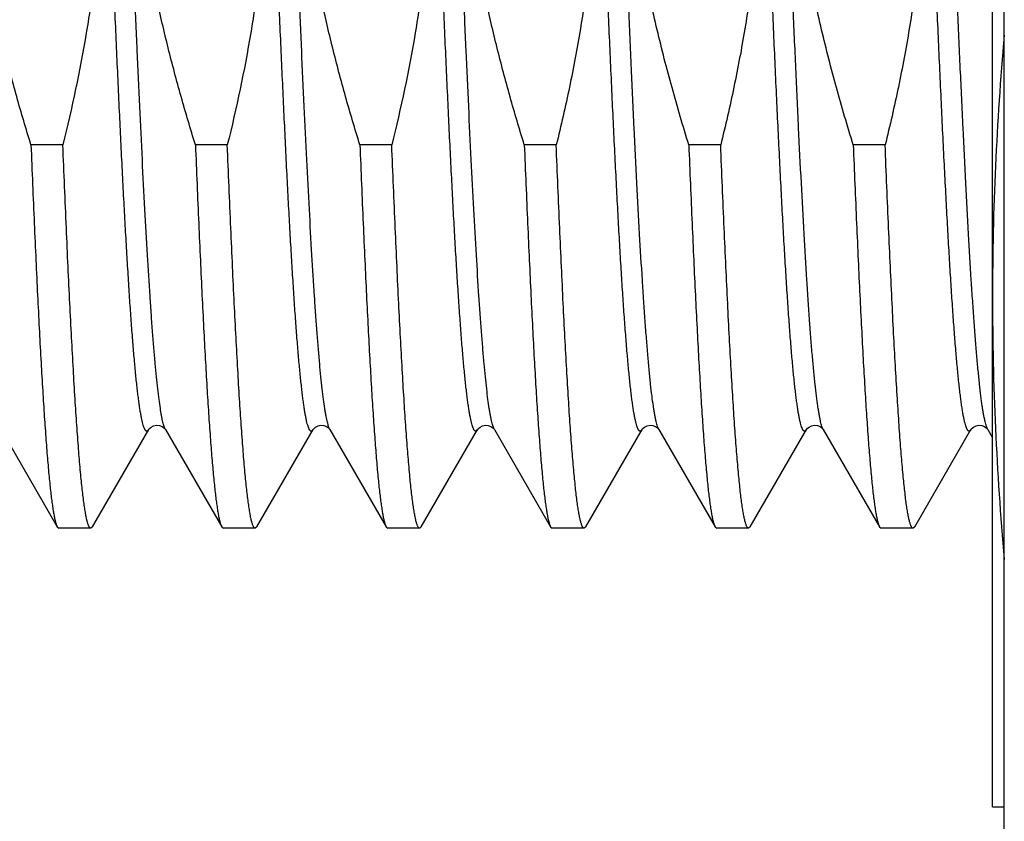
# Model space of a CAD drawing. Header units: inches. Extents: x 0 to 22, y 0 to 17.
# Tile 73 of 114: x 17.488 to 17.654, y 8.969 to 9.105. Entities that reach past the tile are written whole.
import ezdxf

# ---------------------------------------------------------------- set-up
doc = ezdxf.new("R2010")
doc.units = ezdxf.units.IN
doc.header["$LTSCALE"] = 1.21
doc.header["$MEASUREMENT"] = 0
doc.layers.get('0').update_dxf_attribs({"linetype": 'CONTINUOUS'})

msp = doc.modelspace()

# ---------------------------------------------------------------- linework, layer by layer
at = {"color": 7, "linetype": 'CONTINUOUS'}
for p, q in [((17.6540689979, 8.1591679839), (17.6540689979, 12.2850779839)), ((17.6520689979, 8.9717681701), (17.6520689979, 9.1629279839)), ((17.4950586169, 9.0834792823), (17.4896688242, 9.0834792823)), ((17.5228356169, 9.0834792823), (17.5174458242, 9.0834792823)), ((17.5506126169, 9.0834792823), (17.5452228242, 9.0834792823)), ((17.5783896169, 9.0834792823), (17.5729998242, 9.0834792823)), ((17.6061666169, 9.0834792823), (17.6007768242, 9.0834792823)), ((17.6339436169, 9.0834792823), (17.6285538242, 9.0834792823)), ((17.4846153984, 9.035424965), (17.4941176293, 9.0190020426)), ((17.5000483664, 9.0190020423), (17.5095505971, 9.0354249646)), ((17.5123923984, 9.035424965), (17.5218946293, 9.0190020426)), ((17.5278253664, 9.0190020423), (17.5373275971, 9.0354249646)), ((17.5401693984, 9.035424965), (17.5496716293, 9.0190020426)), ((17.5556023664, 9.0190020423), (17.5651045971, 9.0354249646)), ((17.5679463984, 9.035424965), (17.5774486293, 9.0190020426)), ((17.5833793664, 9.0190020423), (17.5928815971, 9.0354249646)), ((17.5957233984, 9.035424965), (17.6052256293, 9.0190020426)), ((17.6111563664, 9.0190020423), (17.6206585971, 9.0354249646)), ((17.6235003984, 9.035424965), (17.6330026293, 9.0190020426)), ((17.6389333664, 9.0190020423), (17.6484355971, 9.0354249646)), ((17.6512773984, 9.035424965), (17.6520689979, 9.034057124)), ((17.4941176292, 9.0190020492), (17.4943881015, 9.0187681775)), ((17.4997778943, 9.0187681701), (17.4943881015, 9.0187681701)), ((17.5000483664, 9.019002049), (17.4997778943, 9.0187681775)), ((17.5218946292, 9.0190020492), (17.5221651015, 9.0187681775)), ((17.5275548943, 9.0187681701), (17.5221651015, 9.0187681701)), ((17.5278253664, 9.019002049), (17.5275548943, 9.0187681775)), ((17.5496716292, 9.0190020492), (17.5499421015, 9.0187681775)), ((17.5553318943, 9.0187681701), (17.5499421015, 9.0187681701)), ((17.5556023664, 9.0190020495), (17.5553318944, 9.0187681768)), ((17.5774486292, 9.0190020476), (17.5777191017, 9.0187681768)), ((17.5831088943, 9.0187681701), (17.5777191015, 9.0187681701)), ((17.5833793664, 9.019002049), (17.5831088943, 9.0187681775)), ((17.6052256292, 9.0190020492), (17.6054961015, 9.0187681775)), ((17.6108858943, 9.0187681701), (17.6054961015, 9.0187681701)), ((17.6111563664, 9.019002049), (17.6108858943, 9.0187681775)), ((17.6330026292, 9.0190020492), (17.6332731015, 9.0187681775)), ((17.6386628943, 9.0187681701), (17.6332731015, 9.0187681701)), ((17.6389333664, 9.019002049), (17.6386628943, 9.0187681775)), ((17.6520689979, 8.9717681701), (17.6540689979, 8.9717681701))]:
    msp.add_line(p, q, dxfattribs=at)
for points in [[(17.5095507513, 9.0354252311), (17.5095879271, 9.035482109), (17.5097121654, 9.0356291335), (17.5099698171, 9.0358431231), (17.510376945, 9.0360498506), (17.5108663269, 9.0361527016), (17.5113555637, 9.0361118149), (17.5118067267, 9.0359431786), (17.5121289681, 9.0357244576), (17.5123080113, 9.0355432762), (17.5123828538, 9.0354407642), (17.5123926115, 9.035424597)], [(17.5373277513, 9.0354252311), (17.5373649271, 9.035482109), (17.5374891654, 9.0356291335), (17.5377468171, 9.0358431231), (17.538153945, 9.0360498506), (17.5386433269, 9.0361527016), (17.5391325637, 9.0361118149), (17.5395837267, 9.0359431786), (17.5399059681, 9.0357244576), (17.5400850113, 9.0355432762), (17.5401598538, 9.0354407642), (17.5401696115, 9.035424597)], [(17.5651047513, 9.0354252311), (17.5651419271, 9.035482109), (17.5652661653, 9.0356291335), (17.5655238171, 9.0358431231), (17.565930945, 9.0360498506), (17.5664203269, 9.0361527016), (17.5669095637, 9.0361118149), (17.5673607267, 9.0359431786), (17.5676829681, 9.0357244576), (17.5678620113, 9.0355432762), (17.5679368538, 9.0354407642), (17.5679466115, 9.035424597)], [(17.5928816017, 9.0354249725), (17.5929296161, 9.0354968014), (17.5930600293, 9.0356461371), (17.5933214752, 9.0358568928), (17.5937376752, 9.0360602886), (17.5942369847, 9.0361547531), (17.5947303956, 9.036101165), (17.5951686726, 9.035926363), (17.5954736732, 9.0357125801), (17.5956433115, 9.0355380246), (17.5957147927, 9.0354392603), (17.595723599, 9.0354246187)], [(17.6206586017, 9.0354249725), (17.6207066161, 9.0354968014), (17.6208370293, 9.0356461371), (17.6210984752, 9.0358568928), (17.6215146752, 9.0360602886), (17.6220139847, 9.0361547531), (17.6225073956, 9.036101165), (17.6229456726, 9.035926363), (17.6232506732, 9.0357125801), (17.6234203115, 9.0355380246), (17.6234917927, 9.0354392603), (17.623500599, 9.0354246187)], [(17.6484356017, 9.0354249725), (17.6484836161, 9.0354968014), (17.6486140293, 9.0356461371), (17.6488754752, 9.0358568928), (17.6492916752, 9.0360602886), (17.6497909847, 9.0361547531), (17.6502843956, 9.036101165), (17.6507226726, 9.035926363), (17.6510276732, 9.0357125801), (17.6511973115, 9.0355380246), (17.6512687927, 9.0354392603), (17.651277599, 9.0354246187)]]:
    msp.add_lwpolyline(points, dxfattribs=at)
for centre, radius, start, end in [((18.1536923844, 9.0573338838), 0.5016250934, 174.8880564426, 179.9503955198), ((18.1536886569, 9.0582023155), 0.5016213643, 180.049588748, 185.111500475)]:
    msp.add_arc(centre, radius, start, end, dxfattribs=at)
for points, knots in [([(17.5833868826, 9.1629309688), (17.5838454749, 9.1596246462), (17.5846041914, 9.152988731), (17.5852317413, 9.1429901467), (17.5853298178, 9.1329719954), (17.5848981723, 9.1229628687), (17.583955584, 9.1129892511), (17.5825359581, 9.1030727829), (17.5806832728, 9.0932287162), (17.5791915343, 9.0867195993), (17.5783896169, 9.0834792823)], [0, 0, 0, 0, 0.1249994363, 0.2499981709, 0.374996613, 0.499995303, 0.6249947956, 0.7499953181, 0.8749969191, 1, 1, 1, 1]), ([(17.6007768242, 9.0834792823), (17.599783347, 9.0866898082), (17.5978894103, 9.0931401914), (17.5953742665, 9.1029056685), (17.5932348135, 9.1127609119), (17.5915220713, 9.1226997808), (17.5902833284, 9.1327093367), (17.5895565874, 9.1427695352), (17.5893644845, 9.1528540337), (17.5895952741, 9.159574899), (17.5897977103, 9.1629293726)], [0, 0, 0, 0, 0.1250034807, 0.2500057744, 0.3750070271, 0.5000071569, 0.6250061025, 0.7500042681, 0.8750020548, 1, 1, 1, 1]), ([(17.6111638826, 9.1629309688), (17.6116224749, 9.1596246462), (17.6123811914, 9.152988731), (17.6130087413, 9.1429901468), (17.6131068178, 9.1329719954), (17.6126751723, 9.1229628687), (17.611732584, 9.1129892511), (17.6103129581, 9.1030727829), (17.6084602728, 9.0932287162), (17.6069685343, 9.0867195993), (17.6061666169, 9.0834792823)], [0, 0, 0, 0, 0.1249994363, 0.2499981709, 0.374996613, 0.499995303, 0.6249947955, 0.7499953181, 0.8749969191, 1, 1, 1, 1]), ([(17.6285538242, 9.0834792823), (17.627560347, 9.0866898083), (17.6256664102, 9.0931401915), (17.6231512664, 9.1029056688), (17.6210118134, 9.1127609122), (17.6192990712, 9.1226997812), (17.6180603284, 9.1327093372), (17.6173335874, 9.1427695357), (17.6171414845, 9.1528540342), (17.6173722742, 9.1595748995), (17.6175747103, 9.1629293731)], [0, 0, 0, 0, 0.1250034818, 0.2500057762, 0.3750070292, 0.500007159, 0.6250061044, 0.7500042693, 0.8750020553, 1, 1, 1, 1]), ([(17.6389408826, 9.1629309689), (17.6393994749, 9.1596246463), (17.6401581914, 9.152988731), (17.6407857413, 9.1429901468), (17.6408838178, 9.1329719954), (17.6404521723, 9.1229628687), (17.639509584, 9.1129892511), (17.6380899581, 9.1030727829), (17.6362372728, 9.0932287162), (17.6347455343, 9.0867195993), (17.6339436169, 9.0834792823)], [0, 0, 0, 0, 0.1249994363, 0.2499981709, 0.374996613, 0.499995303, 0.6249947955, 0.7499953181, 0.8749969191, 1, 1, 1, 1]), ([(17.500414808, 9.1602113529), (17.5008153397, 9.1570126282), (17.5014653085, 9.1505950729), (17.5019584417, 9.1409325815), (17.5019562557, 9.131257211), (17.501461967, 9.1215947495), (17.5004947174, 9.111968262), (17.4986174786, 9.0992083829), (17.4966072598, 9.0897369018), (17.4950586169, 9.0834792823)], [0, 0, 0, 0, 0.1250048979, 0.2500092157, 0.3750133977, 0.5000178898, 0.6250230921, 0.7500291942, 1, 1, 1, 1]), ([(17.5281950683, 9.1601853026), (17.5285950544, 9.1569876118), (17.5292440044, 9.1505721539), (17.5297358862, 9.1409128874), (17.5297327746, 9.1312408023), (17.5292379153, 9.1215816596), (17.528270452, 9.1119584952), (17.5263933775, 9.0992030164), (17.5243837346, 9.0897347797), (17.5228356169, 9.0834792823)], [0, 0, 0, 0, 0.1250048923, 0.2500092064, 0.375013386, 0.5000178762, 0.6250230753, 0.7500291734, 1, 1, 1, 1]), ([(17.5559749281, 9.160162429), (17.5563744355, 9.1569656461), (17.5570224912, 9.15055203), (17.5575132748, 9.1408955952), (17.557509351, 9.1312263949), (17.5570139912, 9.1215701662), (17.5560463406, 9.1119499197), (17.5541694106, 9.0991983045), (17.5521602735, 9.0897329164), (17.5506126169, 9.0834792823)], [0, 0, 0, 0, 0.1250048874, 0.2500091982, 0.3750133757, 0.5000178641, 0.6250230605, 0.7500291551, 1, 1, 1, 1]), ([(17.4896688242, 9.0834792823), (17.488831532, 9.0861850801), (17.4872230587, 9.0916174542), (17.4850364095, 9.0998296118), (17.4831052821, 9.1081059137), (17.4814602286, 9.1164440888), (17.4801311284, 9.1248387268), (17.4791450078, 9.133280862), (17.4785235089, 9.1417576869), (17.478361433, 9.1474222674), (17.4783441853, 9.1502545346)], [0, 0, 0, 0, 0.1250015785, 0.2500026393, 0.3750033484, 0.5000034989, 0.625003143, 0.7500023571, 0.8750012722, 1, 1, 1, 1]), ([(17.5174458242, 9.0834792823), (17.5166083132, 9.086185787), (17.514999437, 9.0916195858), (17.5128123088, 9.0998339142), (17.5108808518, 9.10811242), (17.5092356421, 9.1164528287), (17.5079065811, 9.1248497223), (17.5069207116, 9.133294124), (17.5062996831, 9.1417732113), (17.5061380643, 9.1474392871), (17.506121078, 9.1502722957)], [0, 0, 0, 0, 0.1250015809, 0.2500026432, 0.3750033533, 0.5000035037, 0.625003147, 0.7500023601, 0.8750012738, 1, 1, 1, 1]), ([(17.5452228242, 9.0834792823), (17.5443855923, 9.0861848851), (17.5427772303, 9.091616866), (17.5405907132, 9.0998284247), (17.5386596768, 9.1081041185), (17.5370146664, 9.1164416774), (17.5356855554, 9.124835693), (17.5346993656, 9.133277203), (17.534077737, 9.1417534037), (17.533915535, 9.1474175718), (17.5338982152, 9.1502496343)], [0, 0, 0, 0, 0.1250015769, 0.2500026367, 0.3750033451, 0.5000034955, 0.6250031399, 0.7500023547, 0.875001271, 1, 1, 1, 1]), ([(17.5729998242, 9.0834792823), (17.5721628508, 9.0861840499), (17.5705549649, 9.0916143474), (17.5683690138, 9.0998233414), (17.5664383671, 9.1080964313), (17.5647935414, 9.1164313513), (17.5634643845, 9.1248227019), (17.5624778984, 9.133261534), (17.5618557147, 9.1417350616), (17.5616929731, 9.147397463), (17.5616753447, 9.1502286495)], [0, 0, 0, 0, 0.125001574, 0.2500026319, 0.3750033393, 0.5000034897, 0.6250031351, 0.7500023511, 0.875001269, 1, 1, 1, 1]), ([(17.4896688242, 9.0834792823), (17.4898473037, 9.0790585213), (17.4901178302, 9.0725686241), (17.4904957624, 9.0641154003), (17.4907728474, 9.0582312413), (17.491049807, 9.0526853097), (17.4913266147, 9.0474995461), (17.4916032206, 9.0426944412), (17.4918795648, 9.0382889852), (17.49215553, 9.0343005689), (17.4924310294, 9.0307449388), (17.4926682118, 9.0280596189), (17.4928603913, 9.0261385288), (17.4929987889, 9.0248707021), (17.4931370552, 9.0237204), (17.4932751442, 9.0226887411), (17.4934130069, 9.0217767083), (17.4935505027, 9.0209851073), (17.4936875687, 9.0203146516), (17.4938068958, 9.0198331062), (17.4939045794, 9.0195099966), (17.4939735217, 9.0193123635), (17.4940423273, 9.019145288), (17.4940921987, 9.0190460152), (17.4941176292, 9.0190020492)], [0, 0, 0, 0, 0.2051314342, 0.3011585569, 0.3923170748, 0.4782469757, 0.5586105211, 0.6330918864, 0.701399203, 0.7632657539, 0.8184514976, 0.8667447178, 0.8882488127, 0.9079646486, 0.9258745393, 0.9419641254, 0.9562212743, 0.9686380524, 0.9792110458, 0.9879445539, 0.99162695, 0.9948580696, 0.9976451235, 1, 1, 1, 1]), ([(17.4997778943, 9.0187681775), (17.4997655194, 9.0187681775), (17.4997400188, 9.0187712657), (17.4997024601, 9.0187848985), (17.4996652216, 9.0188073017), (17.4996128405, 9.0188513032), (17.4995485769, 9.0189306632), (17.4994758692, 9.019054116), (17.4994030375, 9.0192115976), (17.4993300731, 9.0194032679), (17.4992569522, 9.0196293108), (17.4991533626, 9.0199979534), (17.4990268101, 9.02054584), (17.4988814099, 9.0213071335), (17.4987355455, 9.0222044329), (17.4985893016, 9.0232368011), (17.49844281, 9.0244031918), (17.4982961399, 9.0257023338), (17.4981493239, 9.0271328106), (17.4979455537, 9.0292973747), (17.497694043, 9.0323187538), (17.4974018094, 9.036313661), (17.4971090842, 9.0407866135), (17.4968159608, 9.0457177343), (17.4965225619, 9.0510851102), (17.4962289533, 9.0568648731), (17.495935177, 9.0630313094), (17.4955337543, 9.0719453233), (17.4952474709, 9.0788015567), (17.4950586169, 9.0834792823)], [0, 0, 0, 0, 0.0005704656, 0.0011713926, 0.0018290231, 0.0025635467, 0.0043150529, 0.0065009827, 0.0091572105, 0.012303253, 0.0159504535, 0.0201054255, 0.0299521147, 0.0418599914, 0.0558297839, 0.0718550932, 0.0899235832, 0.1100194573, 0.1321230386, 0.1562121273, 0.2102432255, 0.2718824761, 0.3408621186, 0.4168798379, 0.4996008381, 0.5886596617, 0.6836622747, 0.7841873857, 1, 1, 1, 1]), ([(17.5174458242, 9.0834792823), (17.5176243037, 9.0790585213), (17.5178948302, 9.0725686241), (17.5182727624, 9.0641154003), (17.5185498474, 9.0582312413), (17.518826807, 9.0526853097), (17.5191036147, 9.0474995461), (17.5193802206, 9.0426944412), (17.5196565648, 9.0382889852), (17.51993253, 9.0343005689), (17.5202080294, 9.0307449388), (17.5204452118, 9.0280596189), (17.5206373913, 9.0261385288), (17.5207757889, 9.0248707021), (17.5209140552, 9.0237204), (17.5210521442, 9.0226887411), (17.5211900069, 9.0217767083), (17.5213275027, 9.0209851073), (17.5214645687, 9.0203146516), (17.5215838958, 9.0198331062), (17.5216815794, 9.0195099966), (17.5217505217, 9.0193123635), (17.5218193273, 9.019145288), (17.5218691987, 9.0190460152), (17.5218946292, 9.0190020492)], [0, 0, 0, 0, 0.2051314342, 0.3011585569, 0.3923170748, 0.4782469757, 0.5586105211, 0.6330918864, 0.701399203, 0.7632657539, 0.8184514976, 0.8667447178, 0.8882488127, 0.9079646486, 0.9258745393, 0.9419641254, 0.9562212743, 0.9686380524, 0.9792110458, 0.9879445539, 0.99162695, 0.9948580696, 0.9976451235, 1, 1, 1, 1]), ([(17.5275548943, 9.0187681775), (17.5275425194, 9.0187681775), (17.5275170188, 9.0187712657), (17.5274794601, 9.0187848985), (17.5274422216, 9.0188073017), (17.5273898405, 9.0188513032), (17.5273255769, 9.0189306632), (17.5272528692, 9.019054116), (17.5271800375, 9.0192115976), (17.5271070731, 9.0194032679), (17.5270339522, 9.0196293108), (17.5269303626, 9.0199979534), (17.5268038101, 9.02054584), (17.5266584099, 9.0213071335), (17.5265125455, 9.0222044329), (17.5263663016, 9.0232368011), (17.52621981, 9.0244031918), (17.5260731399, 9.0257023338), (17.5259263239, 9.0271328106), (17.5257225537, 9.0292973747), (17.525471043, 9.0323187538), (17.5251788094, 9.036313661), (17.5248860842, 9.0407866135), (17.5245929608, 9.0457177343), (17.5242995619, 9.0510851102), (17.5240059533, 9.0568648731), (17.523712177, 9.0630313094), (17.5233107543, 9.0719453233), (17.5230244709, 9.0788015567), (17.5228356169, 9.0834792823)], [0, 0, 0, 0, 0.0005704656, 0.0011713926, 0.0018290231, 0.0025635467, 0.0043150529, 0.0065009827, 0.0091572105, 0.012303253, 0.0159504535, 0.0201054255, 0.0299521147, 0.0418599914, 0.0558297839, 0.0718550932, 0.0899235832, 0.1100194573, 0.1321230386, 0.1562121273, 0.2102432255, 0.2718824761, 0.3408621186, 0.4168798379, 0.4996008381, 0.5886596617, 0.6836622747, 0.7841873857, 1, 1, 1, 1]), ([(17.5452228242, 9.0834792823), (17.5454013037, 9.0790585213), (17.5456718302, 9.0725686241), (17.5460497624, 9.0641154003), (17.5463268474, 9.0582312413), (17.546603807, 9.0526853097), (17.5468806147, 9.0474995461), (17.5471572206, 9.0426944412), (17.5474335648, 9.0382889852), (17.54770953, 9.0343005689), (17.5479850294, 9.0307449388), (17.5482222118, 9.0280596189), (17.5484143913, 9.0261385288), (17.5485527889, 9.0248707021), (17.5486910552, 9.0237204), (17.5488291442, 9.0226887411), (17.5489670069, 9.0217767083), (17.5491045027, 9.0209851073), (17.5492415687, 9.0203146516), (17.5493608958, 9.0198331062), (17.5494585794, 9.0195099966), (17.5495275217, 9.0193123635), (17.5495963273, 9.019145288), (17.5496461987, 9.0190460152), (17.5496716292, 9.0190020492)], [0, 0, 0, 0, 0.2051314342, 0.3011585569, 0.3923170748, 0.4782469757, 0.5586105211, 0.6330918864, 0.701399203, 0.7632657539, 0.8184514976, 0.8667447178, 0.8882488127, 0.9079646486, 0.9258745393, 0.9419641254, 0.9562212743, 0.9686380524, 0.9792110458, 0.9879445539, 0.99162695, 0.9948580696, 0.9976451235, 1, 1, 1, 1]), ([(17.5553318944, 9.0187681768), (17.5553195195, 9.0187681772), (17.5552940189, 9.0187712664), (17.5552564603, 9.0187849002), (17.5552192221, 9.0188073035), (17.5551668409, 9.0188513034), (17.5551025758, 9.0189306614), (17.5550298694, 9.0190541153), (17.5549570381, 9.019211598), (17.5548840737, 9.0194032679), (17.5548109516, 9.0196293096), (17.5547073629, 9.0199979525), (17.5545808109, 9.0205458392), (17.5544354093, 9.0213071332), (17.5542895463, 9.0222044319), (17.5541433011, 9.0232368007), (17.5539968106, 9.0244031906), (17.5538501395, 9.0257023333), (17.5537033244, 9.0271328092), (17.5534995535, 9.0292973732), (17.5532480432, 9.0323187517), (17.5529558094, 9.0363136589), (17.5526630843, 9.0407866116), (17.5523699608, 9.0457177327), (17.5520765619, 9.0510851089), (17.5517829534, 9.0568648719), (17.551489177, 9.063031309), (17.5510877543, 9.0719453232), (17.5508014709, 9.078801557), (17.5506126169, 9.0834792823)], [0, 0, 0, 0, 0.0005704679, 0.0011714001, 0.0018290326, 0.0025635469, 0.0043150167, 0.00650096, 0.0091572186, 0.0123032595, 0.0159504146, 0.0201053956, 0.0299521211, 0.0418599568, 0.0558297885, 0.0718550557, 0.0899235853, 0.1100194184, 0.1321230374, 0.1562120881, 0.2102431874, 0.2718824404, 0.340862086, 0.4168798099, 0.4996008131, 0.5886596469, 0.6836622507, 0.7841874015, 1, 1, 1, 1]), ([(17.5729998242, 9.0834792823), (17.5731783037, 9.0790585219), (17.5734488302, 9.0725686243), (17.5738267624, 9.0641154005), (17.5741038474, 9.0582312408), (17.574380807, 9.0526853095), (17.5746576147, 9.047499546), (17.5749342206, 9.0426944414), (17.5752105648, 9.0382889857), (17.57548653, 9.0343005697), (17.5757620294, 9.0307449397), (17.5759992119, 9.0280596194), (17.5761913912, 9.026138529), (17.5763297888, 9.0248707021), (17.5764680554, 9.0237203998), (17.5766061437, 9.0226887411), (17.5767440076, 9.0217767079), (17.5768815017, 9.0209851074), (17.5770185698, 9.0203146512), (17.5771378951, 9.0198331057), (17.5772355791, 9.0195099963), (17.5773045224, 9.0193123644), (17.5773733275, 9.0191452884), (17.5774231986, 9.0190460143), (17.5774486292, 9.0190020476)], [0, 0, 0, 0, 0.2051314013, 0.3011585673, 0.3923170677, 0.4782469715, 0.5586105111, 0.6330918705, 0.7013991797, 0.7632657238, 0.8184514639, 0.8667446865, 0.8882487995, 0.9079646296, 0.9258745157, 0.9419641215, 0.9562212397, 0.9686380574, 0.9792110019, 0.9879445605, 0.9916269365, 0.994858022, 0.9976450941, 1, 1, 1, 1]), ([(17.5831088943, 9.0187681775), (17.5830965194, 9.0187681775), (17.5830710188, 9.0187712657), (17.5830334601, 9.0187848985), (17.5829962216, 9.0188073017), (17.5829438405, 9.0188513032), (17.5828795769, 9.0189306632), (17.5828068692, 9.019054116), (17.5827340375, 9.0192115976), (17.5826610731, 9.0194032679), (17.5825879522, 9.0196293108), (17.5824843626, 9.0199979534), (17.5823578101, 9.02054584), (17.5822124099, 9.0213071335), (17.5820665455, 9.0222044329), (17.5819203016, 9.0232368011), (17.58177381, 9.0244031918), (17.5816271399, 9.0257023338), (17.5814803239, 9.0271328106), (17.5812765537, 9.0292973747), (17.581025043, 9.0323187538), (17.5807328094, 9.036313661), (17.5804400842, 9.0407866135), (17.5801469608, 9.0457177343), (17.5798535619, 9.0510851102), (17.5795599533, 9.0568648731), (17.579266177, 9.0630313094), (17.5788647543, 9.0719453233), (17.5785784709, 9.0788015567), (17.5783896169, 9.0834792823)], [0, 0, 0, 0, 0.0005704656, 0.0011713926, 0.0018290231, 0.0025635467, 0.0043150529, 0.0065009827, 0.0091572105, 0.012303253, 0.0159504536, 0.0201054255, 0.0299521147, 0.0418599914, 0.0558297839, 0.0718550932, 0.0899235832, 0.1100194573, 0.1321230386, 0.1562121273, 0.2102432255, 0.2718824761, 0.3408621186, 0.4168798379, 0.4996008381, 0.5886596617, 0.6836622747, 0.7841873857, 1, 1, 1, 1]), ([(17.6007768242, 9.0834792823), (17.6009553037, 9.0790585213), (17.6012258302, 9.0725686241), (17.6016037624, 9.0641154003), (17.6018808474, 9.0582312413), (17.602157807, 9.0526853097), (17.6024346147, 9.0474995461), (17.6027112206, 9.0426944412), (17.6029875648, 9.0382889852), (17.60326353, 9.0343005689), (17.6035390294, 9.0307449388), (17.6037762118, 9.0280596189), (17.6039683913, 9.0261385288), (17.6041067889, 9.0248707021), (17.6042450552, 9.0237204), (17.6043831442, 9.0226887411), (17.6045210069, 9.0217767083), (17.6046585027, 9.0209851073), (17.6047955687, 9.0203146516), (17.6049148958, 9.0198331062), (17.6050125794, 9.0195099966), (17.6050815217, 9.0193123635), (17.6051503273, 9.019145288), (17.6052001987, 9.0190460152), (17.6052256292, 9.0190020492)], [0, 0, 0, 0, 0.2051314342, 0.3011585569, 0.3923170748, 0.4782469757, 0.5586105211, 0.6330918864, 0.701399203, 0.7632657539, 0.8184514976, 0.8667447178, 0.8882488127, 0.9079646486, 0.9258745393, 0.9419641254, 0.9562212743, 0.9686380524, 0.9792110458, 0.9879445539, 0.99162695, 0.9948580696, 0.9976451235, 1, 1, 1, 1]), ([(17.6108858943, 9.0187681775), (17.6108735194, 9.0187681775), (17.6108480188, 9.0187712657), (17.6108104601, 9.0187848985), (17.6107732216, 9.0188073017), (17.6107208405, 9.0188513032), (17.6106565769, 9.0189306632), (17.6105838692, 9.019054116), (17.6105110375, 9.0192115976), (17.6104380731, 9.0194032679), (17.6103649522, 9.0196293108), (17.6102613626, 9.0199979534), (17.6101348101, 9.02054584), (17.6099894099, 9.0213071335), (17.6098435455, 9.0222044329), (17.6096973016, 9.0232368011), (17.60955081, 9.0244031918), (17.6094041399, 9.0257023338), (17.6092573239, 9.0271328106), (17.6090535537, 9.0292973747), (17.608802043, 9.0323187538), (17.6085098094, 9.036313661), (17.6082170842, 9.0407866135), (17.6079239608, 9.0457177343), (17.6076305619, 9.0510851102), (17.6073369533, 9.0568648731), (17.607043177, 9.0630313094), (17.6066417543, 9.0719453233), (17.6063554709, 9.0788015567), (17.6061666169, 9.0834792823)], [0, 0, 0, 0, 0.0005704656, 0.0011713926, 0.0018290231, 0.0025635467, 0.0043150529, 0.0065009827, 0.0091572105, 0.012303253, 0.0159504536, 0.0201054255, 0.0299521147, 0.0418599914, 0.0558297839, 0.0718550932, 0.0899235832, 0.1100194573, 0.1321230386, 0.1562121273, 0.2102432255, 0.2718824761, 0.3408621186, 0.4168798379, 0.4996008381, 0.5886596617, 0.6836622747, 0.7841873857, 1, 1, 1, 1]), ([(17.6285538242, 9.0834792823), (17.6287323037, 9.0790585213), (17.6290028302, 9.0725686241), (17.6293807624, 9.0641154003), (17.6296578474, 9.0582312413), (17.629934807, 9.0526853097), (17.6302116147, 9.0474995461), (17.6304882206, 9.0426944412), (17.6307645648, 9.0382889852), (17.63104053, 9.0343005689), (17.6313160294, 9.0307449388), (17.6315532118, 9.0280596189), (17.6317453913, 9.0261385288), (17.6318837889, 9.0248707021), (17.6320220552, 9.0237204), (17.6321601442, 9.0226887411), (17.6322980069, 9.0217767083), (17.6324355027, 9.0209851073), (17.6325725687, 9.0203146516), (17.6326918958, 9.0198331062), (17.6327895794, 9.0195099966), (17.6328585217, 9.0193123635), (17.6329273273, 9.019145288), (17.6329771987, 9.0190460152), (17.6330026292, 9.0190020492)], [0, 0, 0, 0, 0.2051314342, 0.3011585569, 0.3923170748, 0.4782469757, 0.5586105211, 0.6330918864, 0.701399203, 0.7632657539, 0.8184514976, 0.8667447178, 0.8882488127, 0.9079646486, 0.9258745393, 0.9419641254, 0.9562212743, 0.9686380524, 0.9792110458, 0.9879445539, 0.99162695, 0.9948580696, 0.9976451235, 1, 1, 1, 1]), ([(17.6386628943, 9.0187681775), (17.6386505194, 9.0187681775), (17.6386250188, 9.0187712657), (17.6385874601, 9.0187848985), (17.6385502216, 9.0188073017), (17.6384978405, 9.0188513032), (17.6384335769, 9.0189306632), (17.6383608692, 9.019054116), (17.6382880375, 9.0192115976), (17.6382150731, 9.0194032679), (17.6381419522, 9.0196293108), (17.6380383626, 9.0199979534), (17.6379118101, 9.02054584), (17.6377664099, 9.0213071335), (17.6376205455, 9.0222044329), (17.6374743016, 9.0232368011), (17.63732781, 9.0244031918), (17.6371811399, 9.0257023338), (17.6370343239, 9.0271328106), (17.6368305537, 9.0292973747), (17.636579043, 9.0323187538), (17.6362868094, 9.036313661), (17.6359940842, 9.0407866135), (17.6357009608, 9.0457177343), (17.6354075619, 9.0510851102), (17.6351139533, 9.0568648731), (17.634820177, 9.0630313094), (17.6344187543, 9.0719453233), (17.6341324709, 9.0788015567), (17.6339436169, 9.0834792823)], [0, 0, 0, 0, 0.0005704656, 0.0011713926, 0.0018290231, 0.0025635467, 0.0043150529, 0.0065009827, 0.0091572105, 0.012303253, 0.0159504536, 0.0201054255, 0.0299521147, 0.0418599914, 0.0558297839, 0.0718550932, 0.0899235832, 0.1100194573, 0.1321230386, 0.1562121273, 0.2102432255, 0.2718824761, 0.3408621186, 0.4168798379, 0.4996008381, 0.5886596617, 0.6836622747, 0.7841873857, 1, 1, 1, 1])]:
    msp.add_open_spline(points, degree=3, knots=knots, dxfattribs=at)
at = {"color": 9, "linetype": 'CONTINUOUS'}
for points, knots in [([(17.5928815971, 9.0354249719), (17.5928622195, 9.0353914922), (17.5928239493, 9.035330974), (17.5927614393, 9.0352537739), (17.5926983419, 9.0351977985), (17.5926337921, 9.0351633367), (17.5925673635, 9.0351521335), (17.5925010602, 9.0351655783), (17.5924366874, 9.0352020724), (17.592373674, 9.0352600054), (17.5923111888, 9.0353391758), (17.5922488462, 9.0354397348), (17.5921864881, 9.0355618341), (17.5920979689, 9.0357658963), (17.5919899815, 9.0360770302), (17.5918662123, 9.0365170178), (17.5917420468, 9.0370432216), (17.5916175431, 9.0376553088), (17.5914928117, 9.0383529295), (17.591367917, 9.0391355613), (17.5912428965, 9.0400026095), (17.5911177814, 9.0409533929), (17.5909925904, 9.0419871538), (17.5908196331, 9.0435283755), (17.5906056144, 9.045655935), (17.5903562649, 9.0484455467), (17.5901065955, 9.0515428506), (17.5898566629, 9.0549378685), (17.5896065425, 9.058619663), (17.5893562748, 9.0625763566), (17.5891058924, 9.0667951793), (17.58885542, 9.0712625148), (17.5886048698, 9.0759639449), (17.5882640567, 9.0826558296), (17.5878412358, 9.0914863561), (17.5873426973, 9.1025607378), (17.5868438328, 9.1141668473), (17.5863447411, 9.1261549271), (17.5858455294, 9.1383702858), (17.5853462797, 9.150655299), (17.5850108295, 9.1588508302), (17.584841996, 9.1629336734)], [0, 0, 0, 0, 0.0009018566, 0.0016662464, 0.0023088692, 0.002856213, 0.00335041, 0.0038473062, 0.004401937, 0.0050548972, 0.0058314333, 0.0067465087, 0.0078091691, 0.0090251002, 0.0119297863, 0.0154782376, 0.0196778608, 0.024531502, 0.0300390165, 0.036198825, 0.0430077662, 0.050461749, 0.0585559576, 0.0672845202, 0.0866188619, 0.1084064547, 0.1325797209, 0.1590626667, 0.1877713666, 0.2186143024, 0.2514928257, 0.2863015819, 0.3229288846, 0.3612570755, 0.4425178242, 0.5290385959, 0.6197057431, 0.7133516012, 0.8087699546, 0.9047315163, 1, 1, 1, 1]), ([(17.5957233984, 9.0354249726), (17.5957027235, 9.0354606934), (17.5956618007, 9.0355388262), (17.5955803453, 9.0357204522), (17.5954807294, 9.0359952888), (17.5953664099, 9.0363820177), (17.5952517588, 9.0368422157), (17.5951368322, 9.0373756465), (17.5950217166, 9.0379820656), (17.5949064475, 9.0386610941), (17.5947455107, 9.0397093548), (17.5945473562, 9.0411981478), (17.5943179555, 9.0431960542), (17.5940880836, 9.0454702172), (17.5938578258, 9.0480144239), (17.5936273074, 9.0508217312), (17.5933965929, 9.0538844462), (17.5931657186, 9.0571941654), (17.592848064, 9.0620736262), (17.592455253, 9.0687170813), (17.5919960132, 9.0772898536), (17.5915361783, 9.0865928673), (17.5910758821, 9.0965239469), (17.5906152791, 9.1069740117), (17.5901544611, 9.1178282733), (17.5896935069, 9.1289674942), (17.5892324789, 9.1402693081), (17.5887714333, 9.1516095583), (17.5884617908, 9.1591685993), (17.5883060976, 9.1629336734)], [0, 0, 0, 0, 0.0009686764, 0.0020680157, 0.0046699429, 0.007821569, 0.0115298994, 0.0157981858, 0.0206270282, 0.0260156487, 0.0319622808, 0.0455173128, 0.0612627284, 0.079159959, 0.0991629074, 0.12121888, 0.1452690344, 0.1712485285, 0.199086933, 0.2600328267, 0.3274424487, 0.4005790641, 0.4786420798, 0.5607763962, 0.6460816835, 0.7336226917, 0.8224393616, 0.9115576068, 1, 1, 1, 1]), ([(17.6206585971, 9.035424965), (17.6206392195, 9.0353914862), (17.6206009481, 9.0353309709), (17.6205384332, 9.0352537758), (17.6204753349, 9.0351978), (17.6204107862, 9.0351633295), (17.6203443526, 9.0351521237), (17.6202780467, 9.0351655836), (17.6202136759, 9.0352020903), (17.6201506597, 9.0352600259), (17.6200881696, 9.0353391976), (17.6200258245, 9.0354397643), (17.6199634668, 9.0355618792), (17.6198749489, 9.0357659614), (17.6197669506, 9.036077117), (17.619643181, 9.0365171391), (17.6195190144, 9.0370433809), (17.6193945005, 9.0376555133), (17.6192697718, 9.0383531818), (17.6191448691, 9.0391358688), (17.6190198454, 9.0400029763), (17.6188947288, 9.0409538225), (17.6187695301, 9.0419876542), (17.618596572, 9.0435289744), (17.6183825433, 9.0456566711), (17.6181331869, 9.0484464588), (17.6178835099, 9.0515439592), (17.61763357, 9.0549391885), (17.6173834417, 9.0586212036), (17.617133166, 9.0625781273), (17.6168827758, 9.0667971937), (17.616632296, 9.0712647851), (17.6163817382, 9.0759664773), (17.6160409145, 9.0826587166), (17.6156180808, 9.0914896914), (17.6151195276, 9.1025646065), (17.6146206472, 9.1141712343), (17.6141215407, 9.1261597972), (17.6136223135, 9.138375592), (17.6131230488, 9.1506609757), (17.6127875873, 9.158856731), (17.6126187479, 9.1629396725)], [0, 0, 0, 0, 0.0009017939, 0.0016661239, 0.0023087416, 0.0028560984, 0.0033502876, 0.0038471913, 0.0044018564, 0.005054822, 0.0058313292, 0.0067464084, 0.0078091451, 0.0090251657, 0.0119298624, 0.0154784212, 0.0196782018, 0.0245318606, 0.030039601, 0.036199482, 0.0430085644, 0.050462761, 0.0585570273, 0.067285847, 0.0866204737, 0.1084084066, 0.1325821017, 0.1590654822, 0.1877745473, 0.2186178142, 0.2514967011, 0.2863058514, 0.3229334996, 0.3612619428, 0.4425230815, 0.5290440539, 0.6197109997, 0.7133563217, 0.8087736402, 0.9047336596, 1, 1, 1, 1]), ([(17.6235003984, 9.0354249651), (17.6234797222, 9.0354606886), (17.6234387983, 9.0355388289), (17.6233573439, 9.0357204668), (17.6232577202, 9.0359953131), (17.6231433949, 9.0363820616), (17.6230287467, 9.0368422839), (17.6229138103, 9.0373757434), (17.6227986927, 9.0379821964), (17.6226834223, 9.0386612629), (17.6225224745, 9.0397095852), (17.6223243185, 9.0411984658), (17.6220949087, 9.0431964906), (17.6218650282, 9.0454707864), (17.621634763, 9.0480151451), (17.621404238, 9.0508226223), (17.6211735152, 9.0538855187), (17.6209426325, 9.0571954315), (17.6206249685, 9.0620751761), (17.6202321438, 9.0687190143), (17.6197728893, 9.0772922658), (17.6193130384, 9.0865957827), (17.6188527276, 9.096527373), (17.6183921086, 9.1069779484), (17.6179312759, 9.1178327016), (17.6174703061, 9.1289723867), (17.617009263, 9.1402746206), (17.6165482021, 9.1516152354), (17.6162385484, 9.159174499), (17.6160828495, 9.1629396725)], [0, 0, 0, 0, 0.0009687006, 0.0020680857, 0.004669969, 0.0078215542, 0.0115299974, 0.015798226, 0.0206271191, 0.0260158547, 0.0319624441, 0.0455177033, 0.0612633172, 0.0791606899, 0.099163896, 0.1212202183, 0.145270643, 0.171250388, 0.1990891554, 0.2600356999, 0.3274459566, 0.400583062, 0.4786464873, 0.5607809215, 0.6460861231, 0.7336266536, 0.8224424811, 0.911559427, 1, 1, 1, 1]), ([(17.6484355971, 9.0354249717), (17.6484162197, 9.035391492), (17.6483779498, 9.035330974), (17.6483154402, 9.0352537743), (17.6482523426, 9.0351978), (17.6481877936, 9.0351633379), (17.6481213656, 9.0351521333), (17.6480550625, 9.0351655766), (17.64799069, 9.0352020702), (17.6479276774, 9.0352600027), (17.6478651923, 9.0353391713), (17.64780285, 9.0354397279), (17.6477404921, 9.0355618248), (17.6476519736, 9.035765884), (17.6475439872, 9.0360770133), (17.6474202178, 9.0365169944), (17.647296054, 9.0370431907), (17.6471715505, 9.0376552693), (17.6470468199, 9.0383528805), (17.6469219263, 9.0391355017), (17.6467969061, 9.0400025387), (17.6466717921, 9.0409533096), (17.6465466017, 9.0419870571), (17.6463736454, 9.0435282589), (17.6461596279, 9.0456557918), (17.64591028, 9.0484453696), (17.6456606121, 9.0515426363), (17.6454106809, 9.0549376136), (17.645160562, 9.0586193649), (17.6449102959, 9.0625760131), (17.6446599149, 9.0667947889), (17.6444094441, 9.0712620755), (17.6441588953, 9.0759634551), (17.6438180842, 9.0826552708), (17.6433952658, 9.0914857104), (17.6428967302, 9.1025599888), (17.6423978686, 9.1141659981), (17.6418987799, 9.1261539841), (17.6413995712, 9.1383692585), (17.6409003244, 9.1506541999), (17.6405648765, 9.1588496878), (17.6403960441, 9.1629325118)], [0, 0, 0, 0, 0.0009018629, 0.0016662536, 0.0023088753, 0.002856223, 0.003350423, 0.003847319, 0.0044019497, 0.0050549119, 0.0058314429, 0.0067465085, 0.007809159, 0.0090250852, 0.0119297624, 0.0154781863, 0.0196777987, 0.0245314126, 0.0300388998, 0.0361986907, 0.0430075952, 0.0504615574, 0.0585557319, 0.0672842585, 0.0866185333, 0.1084060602, 0.1325792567, 0.1590621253, 0.187770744, 0.2186136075, 0.2514920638, 0.2863007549, 0.3229279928, 0.3612561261, 0.4425167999, 0.5290375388, 0.6197047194, 0.7133506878, 0.8087692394, 0.9047311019, 1, 1, 1, 1]), ([(17.6512773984, 9.0354249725), (17.6512567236, 9.0354606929), (17.651215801, 9.0355388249), (17.6511343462, 9.0357204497), (17.6510347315, 9.035995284), (17.6509204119, 9.0363820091), (17.6508057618, 9.0368422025), (17.6506908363, 9.0373756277), (17.6505757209, 9.0379820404), (17.650460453, 9.0386610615), (17.6502995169, 9.0397093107), (17.650101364, 9.0411980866), (17.6498719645, 9.0431959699), (17.6496420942, 9.0454701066), (17.649411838, 9.0480142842), (17.649181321, 9.0508215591), (17.6489506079, 9.0538842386), (17.6487197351, 9.0571939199), (17.6484020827, 9.0620733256), (17.648009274, 9.0687167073), (17.6475500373, 9.0772893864), (17.6470902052, 9.0865923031), (17.6466299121, 9.0965232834), (17.646169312, 9.1069732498), (17.645708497, 9.1178274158), (17.6452475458, 9.1289665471), (17.6447865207, 9.1402682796), (17.6443254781, 9.1516084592), (17.6440158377, 9.1591674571), (17.6438601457, 9.1629325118)], [0, 0, 0, 0, 0.0009686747, 0.002068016, 0.004669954, 0.0078215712, 0.0115299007, 0.0157981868, 0.0206270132, 0.0260156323, 0.0319622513, 0.0455172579, 0.0612626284, 0.079159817, 0.0991627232, 0.1212186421, 0.1452687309, 0.1712481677, 0.1990865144, 0.2600322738, 0.3274417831, 0.4005782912, 0.4786412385, 0.5607755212, 0.6460808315, 0.733621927, 0.8224387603, 0.9115572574, 1, 1, 1, 1]), ([(17.5095505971, 9.0354249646), (17.5095316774, 9.0353922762), (17.5094942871, 9.0353330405), (17.5094333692, 9.0352570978), (17.5093719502, 9.0352013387), (17.509309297, 9.0351659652), (17.5092448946, 9.0351523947), (17.5091802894, 9.0351621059), (17.5091173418, 9.0351939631), (17.50905578, 9.0352463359), (17.5089948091, 9.0353188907), (17.5089340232, 9.0354117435), (17.508873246, 9.0355250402), (17.5087869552, 9.0357151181), (17.508681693, 9.0360060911), (17.5085610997, 9.0364186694), (17.5084401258, 9.0369131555), (17.5083188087, 9.0374892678), (17.5081972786, 9.0381467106), (17.5080755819, 9.0388850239), (17.5079537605, 9.0397036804), (17.5078318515, 9.0406020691), (17.5077098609, 9.0415795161), (17.5075412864, 9.0430380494), (17.5073327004, 9.0450531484), (17.5070897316, 9.0476973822), (17.5068464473, 9.0506360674), (17.5066029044, 9.0538602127), (17.5063591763, 9.0573599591), (17.5061153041, 9.0611245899), (17.5058713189, 9.0651425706), (17.5056272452, 9.0694015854), (17.5053830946, 9.0738885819), (17.505050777, 9.0802864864), (17.5046384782, 9.0887453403), (17.5041526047, 9.0993759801), (17.5036664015, 9.1105505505), (17.503179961, 9.1221321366), (17.5026933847, 9.1339788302), (17.5022067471, 9.1459454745), (17.5018806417, 9.1539469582), (17.5017165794, 9.1579431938)], [0, 0, 0, 0, 0.000916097, 0.0016960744, 0.0023547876, 0.002916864, 0.0034213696, 0.00392114, 0.004470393, 0.0051108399, 0.005869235, 0.0067617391, 0.0077982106, 0.0089848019, 0.0118222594, 0.0152936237, 0.0194073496, 0.0241666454, 0.02957222, 0.0356227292, 0.04231549, 0.0496470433, 0.0576127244, 0.0662074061, 0.0852594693, 0.1067492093, 0.1306135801, 0.1567815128, 0.1851744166, 0.2157065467, 0.2482852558, 0.2828114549, 0.3191800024, 0.3572800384, 0.4382042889, 0.5245959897, 0.6153994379, 0.7095042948, 0.8057596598, 0.902988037, 1, 1, 1, 1]), ([(17.5373275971, 9.0354249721), (17.5373086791, 9.0353922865), (17.5372712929, 9.0353330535), (17.5372103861, 9.0352571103), (17.5371489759, 9.03520135), (17.5370863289, 9.0351659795), (17.5370219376, 9.0351524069), (17.5369573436, 9.0351620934), (17.5368944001, 9.0351939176), (17.5368328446, 9.0352462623), (17.5367718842, 9.0353187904), (17.5367111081, 9.0354116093), (17.536650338, 9.0355248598), (17.5365640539, 9.0357148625), (17.5364588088, 9.036005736), (17.5363382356, 9.0364181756), (17.5362172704, 9.0369125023), (17.5360959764, 9.0374884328), (17.5359744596, 9.0381456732), (17.535852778, 9.0388837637), (17.5357309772, 9.0397021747), (17.53560908, 9.0406003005), (17.5354871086, 9.0415774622), (17.5353185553, 9.0430355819), (17.5351099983, 9.0450501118), (17.5348670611, 9.0476936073), (17.5346238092, 9.0506314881), (17.5343802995, 9.0538547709), (17.5341366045, 9.0573535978), (17.5338927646, 9.0611172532), (17.5336488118, 9.0651342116), (17.5334047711, 9.0693921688), (17.5331606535, 9.0738780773), (17.5328283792, 9.0802744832), (17.5324161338, 9.0887314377), (17.5319303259, 9.099359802), (17.5314441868, 9.1105321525), (17.5309578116, 9.1221116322), (17.5304712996, 9.1339564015), (17.5299847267, 9.1459213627), (17.529658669, 9.1539218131), (17.5294946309, 9.1579175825)], [0, 0, 0, 0, 0.0009162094, 0.00169632, 0.0023551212, 0.002917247, 0.0034217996, 0.0039215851, 0.0044707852, 0.0051111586, 0.0058695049, 0.0067619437, 0.0077982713, 0.0089846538, 0.0118217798, 0.0152928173, 0.019406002, 0.0241649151, 0.0295699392, 0.0356198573, 0.0423121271, 0.0496429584, 0.0576080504, 0.0662020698, 0.085252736, 0.106740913, 0.1306036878, 0.1567700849, 0.1851614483, 0.2156919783, 0.2482691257, 0.2827939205, 0.3191612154, 0.357260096, 0.4381825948, 0.5245736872, 0.6153777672, 0.7094849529, 0.8057445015, 0.9029792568, 1, 1, 1, 1]), ([(17.5651045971, 9.0354249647), (17.5650856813, 9.0353922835), (17.5650482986, 9.0353330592), (17.5649873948, 9.0352571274), (17.5649259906, 9.0352013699), (17.5648633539, 9.0351659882), (17.5647989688, 9.0351523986), (17.5647343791, 9.0351620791), (17.5646714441, 9.0351938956), (17.5646098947, 9.0352462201), (17.5645489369, 9.0353187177), (17.5644881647, 9.0354115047), (17.5644274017, 9.0355247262), (17.5643411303, 9.0357146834), (17.5642358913, 9.0360054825), (17.5641153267, 9.0364178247), (17.5639943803, 9.0369120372), (17.5638730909, 9.0374878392), (17.5637515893, 9.0381449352), (17.5636299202, 9.0388828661), (17.5635081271, 9.0397011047), (17.5633862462, 9.0405990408), (17.5632642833, 9.0415760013), (17.5630957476, 9.0430338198), (17.5628872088, 9.0450479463), (17.562644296, 9.0476909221), (17.5624010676, 9.0506282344), (17.5621575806, 9.0538508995), (17.5619139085, 9.0573490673), (17.5616700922, 9.0611120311), (17.5614261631, 9.0651282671), (17.5611821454, 9.0693854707), (17.5609380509, 9.0738706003), (17.5606058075, 9.0802659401), (17.5601936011, 9.0887215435), (17.5597078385, 9.0993482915), (17.5592217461, 9.1105190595), (17.5587354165, 9.1220970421), (17.5582489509, 9.1339404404), (17.5577624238, 9.1459042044), (17.5574363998, 9.1539039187), (17.5572723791, 9.1578993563)], [0, 0, 0, 0, 0.0009162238, 0.0016963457, 0.0023552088, 0.002917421, 0.0034220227, 0.0039218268, 0.0044710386, 0.0051113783, 0.0058696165, 0.0067619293, 0.0077981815, 0.0089845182, 0.011821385, 0.0152920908, 0.0194050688, 0.024163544, 0.0295682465, 0.0356178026, 0.0423095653, 0.0496400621, 0.0576046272, 0.0661981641, 0.0852477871, 0.1067349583, 0.130596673, 0.1567618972, 0.1851520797, 0.2156815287, 0.2482576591, 0.2827814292, 0.3191477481, 0.3572458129, 0.4381671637, 0.5245577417, 0.6153623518, 0.7094711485, 0.8057337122, 0.9029730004, 1, 1, 1, 1]), ([(17.5123923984, 9.0354249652), (17.5123514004, 9.0354957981), (17.5122722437, 9.035662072), (17.5121654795, 9.0359489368), (17.5120582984, 9.0363002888), (17.5119508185, 9.0367160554), (17.5118431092, 9.0371961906), (17.511735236, 9.0377404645), (17.5116272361, 9.0383485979), (17.5114765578, 9.0392851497), (17.5112909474, 9.0406132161), (17.5110759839, 9.0423936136), (17.5108605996, 9.0444183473), (17.5106448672, 9.0466825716), (17.5104288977, 9.0491808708), (17.5102127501, 9.0519072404), (17.5099964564, 9.054855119), (17.5096986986, 9.0592070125), (17.5093304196, 9.0651433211), (17.5089000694, 9.0728216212), (17.5084691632, 9.0811838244), (17.50803782, 9.0901493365), (17.5076061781, 9.0996317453), (17.5071743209, 9.1095396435), (17.5067423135, 9.1197775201), (17.5061635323, 9.1338005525), (17.5057340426, 9.1444001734), (17.505444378, 9.1514986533)], [0, 0, 0, 0, 0.0021097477, 0.0047336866, 0.0078860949, 0.0115742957, 0.0158015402, 0.0205689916, 0.0258765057, 0.0317225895, 0.0450212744, 0.0604410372, 0.0779497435, 0.0975084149, 0.1190722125, 0.1425910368, 0.1680094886, 0.1952672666, 0.2550371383, 0.3213298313, 0.393510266, 0.4708855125, 0.5527120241, 0.6382030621, 0.7265361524, 0.8168613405, 1, 1, 1, 1]), ([(17.5401693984, 9.0354249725), (17.5401284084, 9.0354957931), (17.5400492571, 9.0356620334), (17.5399425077, 9.0359488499), (17.539835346, 9.036300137), (17.5397278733, 9.0367158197), (17.5396201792, 9.0371958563), (17.5395123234, 9.0377400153), (17.5394043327, 9.0383480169), (17.5392536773, 9.0392843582), (17.5390680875, 9.0406121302), (17.5388531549, 9.042392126), (17.5386377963, 9.0444163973), (17.5384220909, 9.0466801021), (17.5382061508, 9.0491778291), (17.5379900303, 9.0519035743), (17.5377737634, 9.0548507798), (17.5374760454, 9.0592016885), (17.5371078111, 9.0651366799), (17.5366775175, 9.0728133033), (17.5362466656, 9.0811737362), (17.5358153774, 9.0901374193), (17.5353837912, 9.099617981), (17.5349519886, 9.1095240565), (17.5345200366, 9.1197601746), (17.5339413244, 9.1337811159), (17.5335118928, 9.1443792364), (17.533222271, 9.1514767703)], [0, 0, 0, 0, 0.002109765, 0.0047337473, 0.0078862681, 0.0115743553, 0.0158015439, 0.0205689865, 0.025876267, 0.0317222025, 0.0450204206, 0.0604397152, 0.0779476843, 0.0975055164, 0.1190685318, 0.142586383, 0.168003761, 0.1952605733, 0.2550282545, 0.3213190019, 0.3934976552, 0.4708716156, 0.5526975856, 0.6381888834, 0.7265233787, 0.8168512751, 1, 1, 1, 1]), ([(17.5679463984, 9.035424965), (17.5679054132, 9.0354957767), (17.5678262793, 9.0356619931), (17.5677195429, 9.0359487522), (17.5676123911, 9.0362999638), (17.5675049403, 9.0367155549), (17.5673972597, 9.0371954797), (17.5672894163, 9.0377395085), (17.5671814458, 9.0383473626), (17.5670308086, 9.0392834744), (17.5668452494, 9.040610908), (17.5666303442, 9.0423904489), (17.5664150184, 9.0444142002), (17.566199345, 9.0466773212), (17.5659834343, 9.0491744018), (17.5657673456, 9.0518994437), (17.565551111, 9.0548458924), (17.5652534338, 9.0591956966), (17.5648852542, 9.065129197), (17.5644550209, 9.0728039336), (17.564024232, 9.0811623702), (17.5635930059, 9.0901239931), (17.5631614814, 9.0996024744), (17.5627297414, 9.1095064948), (17.5622978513, 9.1197406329), (17.5617192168, 9.1337592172), (17.5612898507, 9.144355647), (17.561000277, 9.1514521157)], [0, 0, 0, 0, 0.0021099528, 0.0047340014, 0.00788645, 0.0115746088, 0.0158017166, 0.0205689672, 0.025876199, 0.0317219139, 0.04501967, 0.060438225, 0.0779454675, 0.097502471, 0.1190644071, 0.1425812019, 0.1679975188, 0.1952530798, 0.2550184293, 0.321306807, 0.3934835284, 0.4708560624, 0.5526813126, 0.6381729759, 0.72650902, 0.8168399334, 1, 1, 1, 1])]:
    msp.add_open_spline(points, degree=3, knots=knots, dxfattribs=at)

doc.saveas('drawing.dxf')
